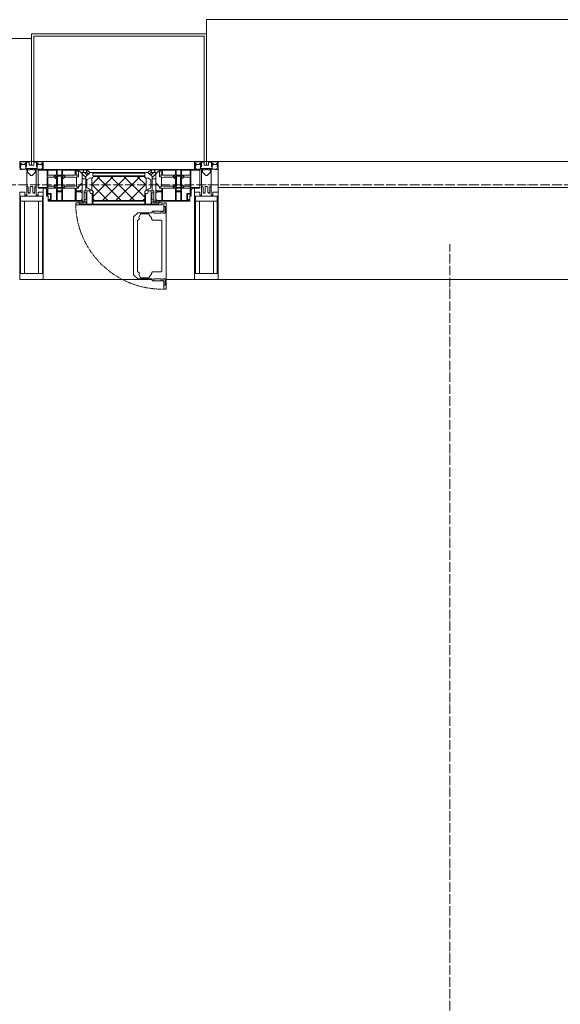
# Model space of a CAD drawing. Header units: millimetres. Extents: x -816133 to 919604, y 87941 to 147341.
# Tile 93 of 201: x -36462 to -35318, y 136540 to 138624. Entities that reach past the tile are written whole.
import ezdxf

# ---------------------------------------------------------------- set-up
doc = ezdxf.new("R2010")
doc.units = ezdxf.units.MM
for name, pattern in [('-D1-02х01', [3, 2, -1]), ('ADSK_Линия сетки', [25, 20, -2.5, 0, -2.5]), ('Линия сетки', [25, 20, -2.5, 0, -2.5])]:
    doc.linetypes.add(name, pattern=pattern)
for name, color, linetype, lineweight in [('A-214-M_CURT_WALL', 7, 'Continuous', 18), ('A-215-M_CURT_PANEL', 7, 'Continuous', 18), ('A-280-M_COLUMN', 7, 'Continuous', 18), ('A-314-M_WINDOW', 7, 'Continuous', 18), ('Z-030-M_GRID', 7, 'Continuous', 9), ('Z-060-M_DETAIL', 7, 'Continuous', 18), ('СС-011-ПОЖ-СИГНАЛИЗАЦИЯ', 1, 'Continuous', 30)]:
    doc.layers.add(name, color=color, linetype=linetype, lineweight=lineweight)

# ---------------------------------------------------------------- blocks, each defined once
blk = doc.blocks.new('10эт')
at = {"layer": 'A-215-M_CURT_PANEL', "lineweight": 5}
h = blk.add_hatch(dxfattribs=at)
h.set_pattern_fill('FP_36', color=9, style=0, pattern_type=2)
h.set_pattern_definition([(45, (221501.717, 104051.05), (-14.1421356, 14.1421356), []), (135, (221501.717, 104051.05), (-14.1421356, -14.1421356), [])])
h.paths.add_polyline_path([(324105.4, 137118.4), (324106.3, 137119.3), (324106.3, 137137.6), (324109, 137140.3), (324109, 137164.7), (324106.7, 137167), (324106.3, 137169.3), (323997.2, 137169.3), (323996.8, 137167), (323994.5, 137164.7), (323994.5, 137140.3), (323997.1, 137137.6), (323998.1, 137118.4), (324043.7, 137118.4)])
at = {"layer": 'A-214-M_CURT_WALL', "color": 9, "lineweight": 5, "extrusion": (0, 0, -1)}
for p, q in [((323866.7, 137201.1), (323841.7, 137201.1)), ((323891.7, 137201.1), (323871.7, 137201.1)), ((323891.7, 137184.1), (323891.7, 137201.1)), ((324231.7, 137201.1), (324211.7, 137201.1)), ((324211.7, 137201.1), (324211.7, 137184.1)), ((324261.7, 137201.1), (324236.7, 137201.1)), ((324261.7, 136951.1), (324261.7, 137201.1)), ((323891.7, 136951.1), (323891.7, 137144.1)), ((324211.7, 137144.1), (324211.7, 136951.1)), ((323841.7, 136951.1), (323891.7, 136951.1)), ((324211.7, 136951.1), (324261.7, 136951.1))]:
    blk.add_line(p, q, dxfattribs=at)
at = {"layer": 'A-214-M_CURT_WALL', "color": 9, "lineweight": 5}
for p, q in [((324121.8, 136951.1), (323891.7, 136951.1)), ((324211.7, 136951.1), (324151.3, 136951.1)), ((325574.2, 136951.1), (324261.7, 136951.1))]:
    blk.add_line(p, q, dxfattribs=at)
at = {"layer": 'A-215-M_CURT_PANEL', "color": 9, "lineweight": 5}
for p, q in [((325574.2, 137201.1), (324261.7, 137201.1)), ((324261.7, 137201.1), (324261.7, 137146.1)), ((324261.7, 137146.1), (325574.2, 137146.1))]:
    blk.add_line(p, q, dxfattribs=at)
at = {"layer": 'A-280-M_COLUMN', "color": 9, "lineweight": 5}
for p, q in [((325599.2, 137501.1), (324236.7, 137501.1)), ((324236.7, 137471.1), (324236.7, 137501.1)), ((323866.7, 137461.1), (322504.2, 137461.1)), ((324236.7, 137471.1), (323866.7, 137471.1)), ((323866.7, 137471.1), (323866.7, 137201.1)), ((323871.7, 137201.1), (323871.7, 137466.1)), ((323871.7, 137466.1), (324231.7, 137466.1)), ((324231.7, 137466.1), (324231.7, 137201.1)), ((324236.7, 137201.1), (324236.7, 137471.1)), ((323866.7, 137201.1), (323871.7, 137201.1)), ((323891.7, 137201.1), (324211.7, 137201.1)), ((324231.7, 137201.1), (324236.7, 137201.1))]:
    blk.add_line(p, q, dxfattribs=at)
at = {"layer": 'A-314-M_WINDOW', "color": 9, "lineweight": 5}
for p, q in [((323983.8, 137184.1), (323880.7, 137184.1)), ((323880.7, 137184.1), (323880.7, 137144.1)), ((323880.7, 137182.6), (323898.2, 137182.6)), ((323898.2, 137182.6), (323899.7, 137181.1)), ((323899.7, 137181.1), (323899.7, 137127.6)), ((323901.2, 137184.1), (323901.2, 137171.7)), ((323919.3, 137182.5), (323901.2, 137182.5)), ((323901.2, 137171.7), (323919.3, 137171.7)), ((323901.2, 137167.4), (323901.2, 137133.1)), ((323915.4, 137167.4), (323901.2, 137167.4)), ((323914.5, 137170.1), (323915.9, 137166.1)), ((323919.2, 137170.1), (323914.5, 137170.1)), ((323919.2, 137169.1), (323918.4, 137167.3)), ((323918.4, 137167.3), (323921.6, 137165.7)), ((323919.2, 137169.1), (323919.2, 137170.1)), ((323919.3, 137171.7), (323919.3, 137182.5)), ((323920.7, 137182.9), (323920.7, 137171.6)), ((323930.9, 137182.9), (323920.7, 137182.9)), ((323920.7, 137171.6), (323930.9, 137171.6)), ((323920.7, 137170.1), (323920.7, 137168)), ((323930.9, 137170.1), (323920.7, 137170.1)), ((323922.3, 137166.4), (323920.7, 137168)), ((323929.3, 137166.4), (323930.9, 137168)), ((323933.3, 137167.3), (323930, 137165.7)), ((323930.9, 137182.9), (323930.9, 137171.6)), ((323930.9, 137170.1), (323930.9, 137168)), ((323932.4, 137182.5), (323959.2, 137182.5)), ((323932.4, 137171.7), (323932.4, 137182.5)), ((323959.2, 137171.7), (323932.4, 137171.7)), ((323932.4, 137170.1), (323937.1, 137170.1)), ((323932.4, 137169.1), (323932.4, 137170.1)), ((323932.4, 137169.1), (323933.3, 137167.3)), ((323937.1, 137170.1), (323935.8, 137166.1)), ((323957.6, 137167.6), (323936.3, 137167.6)), ((323961.8, 137166), (323957.6, 137167.6)), ((323959.2, 137182.5), (323959.2, 137171.7)), ((323960.9, 137182.5), (323960.9, 137171.6)), ((323964.4, 137182.5), (323960.9, 137182.5)), ((323960.9, 137171.6), (323965.8, 137171.6)), ((323961.8, 137168.6), (323961.8, 137166)), ((323965.8, 137168.6), (323961.8, 137168.6)), ((323964.4, 137180.7), (323964.4, 137182.5)), ((323964.4, 137180.7), (323964.4, 137179.2)), ((323966.9, 137180.7), (323964.4, 137180.7)), ((323964.4, 137179.2), (323965.8, 137179.2)), ((323965.8, 137182.9), (323965.8, 137180.7)), ((323975.9, 137182.9), (323965.8, 137182.9)), ((323965.8, 137179.2), (323965.8, 137171.6)), ((323965.8, 137171.6), (323965.8, 137168.6)), ((323968.3, 137180.7), (323966.9, 137180.7)), ((323981.8, 137167.2), (323968.3, 137180.7)), ((323973.7, 137117.1), (323973.7, 137177.6)), ((323973.7, 137177.6), (323983.8, 137177.6)), ((323975.9, 137179.5), (323975.9, 137182.9)), ((323975.9, 137179.5), (323975.9, 137177.6)), ((323976.8, 137179.5), (323975.9, 137179.5)), ((323975.9, 137177.6), (323978.7, 137177.6)), ((323976.8, 137183.1), (323976.8, 137179.5)), ((323982.8, 137183.1), (323976.8, 137183.1)), ((323984.5, 137171.8), (323978.7, 137177.6)), ((323990.3, 137177.6), (323981.8, 137169)), ((323981.8, 137169), (323981.8, 137138.6)), ((323982.8, 137179.6), (323982.8, 137183.1)), ((323983.8, 137179.6), (323982.8, 137179.6)), ((324119.6, 137184.1), (323983.8, 137184.1)), ((323990.3, 137177.6), (323983.8, 137184.1)), ((323983.8, 137184.1), (323983.8, 137177.6)), ((323983.8, 137184.1), (324119.6, 137184.1)), ((323983.8, 137179.6), (323983.8, 137177.6)), ((323983.8, 137177.6), (323987.1, 137174.3)), ((323983.8, 137177.6), (323987.1, 137174.3)), ((323987.1, 137174.3), (323984.5, 137171.8)), ((323987.1, 137174.3), (323990.3, 137177.6)), ((324113.1, 137177.6), (323990.3, 137177.6)), ((324119.6, 137184.1), (324113.1, 137177.6)), ((324121.7, 137169), (324113.1, 137177.6)), ((324113.1, 137177.6), (324116.4, 137174.3)), ((324119.6, 137177.6), (324116.4, 137174.3)), ((324116.4, 137174.3), (324119.6, 137177.6)), ((324116.4, 137174.3), (324118.9, 137171.8)), ((324118.9, 137171.8), (324124.7, 137177.6)), ((324119.6, 137177.6), (324119.6, 137184.1)), ((324222.7, 137184.1), (324119.6, 137184.1)), ((324119.6, 137179.6), (324119.6, 137177.6)), ((324119.6, 137179.6), (324120.6, 137179.6)), ((324119.6, 137177.6), (324129.7, 137177.6)), ((324120.6, 137183.1), (324126.6, 137183.1)), ((324120.6, 137179.6), (324120.6, 137183.1)), ((324121.7, 137167.2), (324135.1, 137180.7)), ((324121.7, 137138.6), (324121.7, 137169)), ((324127.6, 137177.6), (324124.7, 137177.6)), ((324126.6, 137183.1), (324126.6, 137179.5)), ((324126.6, 137179.5), (324127.6, 137179.5)), ((324127.6, 137182.9), (324137.6, 137182.9)), ((324127.6, 137179.5), (324127.6, 137182.9)), ((324127.6, 137179.5), (324127.6, 137177.6)), ((324129.7, 137177.6), (324129.7, 137117.1)), ((324135.1, 137180.7), (324136.5, 137180.7)), ((324136.5, 137180.7), (324139.1, 137180.7)), ((324137.6, 137182.9), (324137.6, 137180.7)), ((324137.6, 137179.2), (324137.6, 137171.6)), ((324139.1, 137179.2), (324137.6, 137179.2)), ((324137.6, 137171.6), (324137.6, 137168.6)), ((324142.6, 137171.6), (324137.6, 137171.6)), ((324137.6, 137168.6), (324141.6, 137168.6)), ((324139.1, 137182.5), (324142.6, 137182.5)), ((324139.1, 137180.7), (324139.1, 137182.5)), ((324139.1, 137180.7), (324139.1, 137179.2)), ((324141.6, 137168.6), (324141.6, 137166)), ((324141.6, 137166), (324145.8, 137167.6)), ((324142.6, 137182.5), (324142.6, 137171.6)), ((324144.2, 137182.5), (324144.2, 137171.7)), ((324171.1, 137182.5), (324144.2, 137182.5)), ((324144.2, 137171.7), (324171.1, 137171.7)), ((324145.8, 137167.6), (324167.1, 137167.6)), ((324166.3, 137170.1), (324167.7, 137166.1)), ((324171, 137170.1), (324166.3, 137170.1)), ((324171, 137169.1), (324170.1, 137167.3)), ((324170.1, 137167.3), (324173.4, 137165.7)), ((324171, 137169.1), (324171, 137170.1)), ((324171.1, 137171.7), (324171.1, 137182.5)), ((324172.5, 137182.9), (324172.5, 137171.6)), ((324172.5, 137182.9), (324182.7, 137182.9)), ((324182.7, 137171.6), (324172.5, 137171.6)), ((324172.5, 137170.1), (324172.5, 137168)), ((324172.5, 137170.1), (324182.7, 137170.1)), ((324174.1, 137166.4), (324172.5, 137168)), ((324181.1, 137166.4), (324182.7, 137168)), ((324185.1, 137167.3), (324181.8, 137165.7)), ((324182.7, 137182.9), (324182.7, 137171.6)), ((324182.7, 137170.1), (324182.7, 137168)), ((324184.2, 137182.5), (324202.2, 137182.5)), ((324184.2, 137171.7), (324184.2, 137182.5)), ((324202.2, 137171.7), (324184.2, 137171.7)), ((324184.2, 137170.1), (324188.9, 137170.1)), ((324184.2, 137169.1), (324184.2, 137170.1)), ((324184.2, 137169.1), (324185.1, 137167.3)), ((324188.9, 137170.1), (324187.6, 137166.1)), ((324188, 137167.4), (324202.2, 137167.4)), ((324202.2, 137184.1), (324202.2, 137171.7)), ((324202.2, 137167.4), (324202.2, 137133.1)), ((324205.2, 137182.6), (324203.7, 137181.1)), ((324203.7, 137181.1), (324203.7, 137127.6)), ((324222.7, 137182.6), (324205.2, 137182.6)), ((324222.7, 137144.1), (324222.7, 137184.1)), ((323915.3, 137148.7), (323901.2, 137148.7)), ((323914.5, 137146.3), (323915.9, 137150.3)), ((323919.6, 137164.3), (323915.9, 137166.1)), ((323919.6, 137152.1), (323915.9, 137150.3)), ((323918.4, 137149), (323921.6, 137150.6)), ((323919.2, 137147.2), (323918.4, 137149)), ((323919.2, 137147.2), (323919.2, 137146.3)), ((323919.6, 137152.1), (323919.6, 137164.3)), ((323922.3, 137149.9), (323920.7, 137148.3)), ((323920.7, 137146), (323920.7, 137148.3)), ((323921.6, 137165.7), (323922.3, 137166.4)), ((323921.6, 137165.7), (323921.6, 137150.6)), ((323921.6, 137150.6), (323922.3, 137149.9)), ((323930, 137165.7), (323929.3, 137166.4)), ((323930, 137150.6), (323929.3, 137149.9)), ((323929.3, 137149.9), (323930.9, 137148.3)), ((323930, 137165.7), (323930, 137150.6)), ((323933.3, 137149), (323930, 137150.6)), ((323930.9, 137146), (323930.9, 137148.3)), ((323932, 137164.3), (323935.8, 137166.1)), ((323932, 137152.1), (323932, 137164.3)), ((323932, 137152.1), (323935.8, 137150.3)), ((323932.4, 137147.2), (323933.3, 137149)), ((323932.4, 137147.2), (323932.4, 137146.3)), ((323937.1, 137146.3), (323935.8, 137150.3)), ((323957.6, 137148.6), (323936.4, 137148.6)), ((323961.8, 137150.2), (323957.6, 137148.6)), ((323961.8, 137166), (323961.8, 137150.2)), ((323961.8, 137148.8), (323961.8, 137150.2)), ((323961.8, 137148.8), (323963.1, 137147.5)), ((323965.8, 137147.5), (323963.1, 137147.5)), ((323965.8, 137147.5), (323973.7, 137155.5)), ((323965.8, 137144.5), (323965.8, 137147.5)), ((323973.7, 137164.2), (323981.8, 137164.2)), ((323973.7, 137155.5), (323973.7, 137164.2)), ((323981.8, 137164.2), (323981.8, 137167.2)), ((324121.7, 137164.2), (324121.7, 137167.2)), ((324129.7, 137164.2), (324121.7, 137164.2)), ((324129.7, 137155.5), (324129.7, 137164.2)), ((324137.6, 137147.5), (324129.7, 137155.5)), ((324137.6, 137147.5), (324140.3, 137147.5)), ((324137.6, 137144.5), (324137.6, 137147.5)), ((324141.6, 137148.8), (324140.3, 137147.5)), ((324141.6, 137166), (324141.6, 137150.2)), ((324141.6, 137150.2), (324145.8, 137148.6)), ((324141.6, 137148.8), (324141.6, 137150.2)), ((324145.8, 137148.6), (324167.1, 137148.6)), ((324166.3, 137146.3), (324167.7, 137150.3)), ((324171.4, 137164.3), (324167.7, 137166.1)), ((324171.4, 137152.1), (324167.7, 137150.3)), ((324170.1, 137149), (324173.4, 137150.6)), ((324171, 137147.2), (324170.1, 137149)), ((324171, 137147.2), (324171, 137146.3)), ((324171.4, 137152.1), (324171.4, 137164.3)), ((324174.1, 137149.9), (324172.5, 137148.3)), ((324172.5, 137146), (324172.5, 137148.3)), ((324173.4, 137165.7), (324174.1, 137166.4)), ((324173.4, 137165.7), (324173.4, 137150.6)), ((324173.4, 137150.6), (324174.1, 137149.9)), ((324181.8, 137165.7), (324181.1, 137166.4)), ((324181.8, 137150.6), (324181.1, 137149.9)), ((324181.1, 137149.9), (324182.7, 137148.3)), ((324181.8, 137165.7), (324181.8, 137150.6)), ((324185.1, 137149), (324181.8, 137150.6)), ((324182.7, 137146), (324182.7, 137148.3)), ((324183.8, 137164.3), (324187.6, 137166.1)), ((324183.8, 137152.1), (324183.8, 137164.3)), ((324183.8, 137152.1), (324187.6, 137150.3)), ((324184.2, 137147.2), (324185.1, 137149)), ((324184.2, 137147.2), (324184.2, 137146.3)), ((324188.9, 137146.3), (324187.6, 137150.3)), ((324188.1, 137148.7), (324202.2, 137148.7)), ((323880.7, 137145.6), (323899.7, 137145.6)), ((323880.7, 137144.1), (323895.7, 137144.1)), ((323898.7, 137141.1), (323898.7, 137127.6)), ((323898.7, 137127.6), (323901.7, 137127.6)), ((323901.2, 137144.5), (323919.3, 137144.5)), ((323901.2, 137133.1), (323908.2, 137133.1)), ((323901.2, 137131.6), (323901.2, 137127.6)), ((323906.7, 137131.6), (323901.2, 137131.6)), ((323901.7, 137127.6), (323901.7, 137117.1)), ((323906.7, 137131.6), (323906.7, 137121.6)), ((323908.2, 137133.1), (323908.2, 137120.1)), ((323919.2, 137146.3), (323914.5, 137146.3)), ((323919.3, 137144.5), (323919.3, 137118.6)), ((323930.9, 137146), (323920.7, 137146)), ((323920.7, 137144.6), (323920.7, 137138.4)), ((323920.7, 137144.6), (323930.9, 137144.6)), ((323930.9, 137138.4), (323920.7, 137138.4)), ((323920.7, 137136.5), (323930.9, 137136.5)), ((323920.7, 137118.6), (323920.7, 137136.5)), ((323930.9, 137144.6), (323930.9, 137138.4)), ((323930.9, 137118.6), (323930.9, 137136.5)), ((323932.4, 137146.3), (323937.1, 137146.3)), ((323932.4, 137144.5), (323932.4, 137118.6)), ((323959.2, 137144.5), (323932.4, 137144.5)), ((323959.2, 137144.5), (323959.2, 137118.6)), ((323960.9, 137144.5), (323965.8, 137144.5)), ((323960.9, 137138.4), (323960.9, 137144.5)), ((323971.3, 137138.4), (323960.9, 137138.4)), ((323960.9, 137136.5), (323960.9, 137118.6)), ((323971.6, 137136.5), (323960.9, 137136.5)), ((323971.3, 137140), (323971.3, 137138.4)), ((323973.7, 137140), (323971.3, 137140)), ((323971.6, 137135), (323971.6, 137136.5)), ((323973.7, 137135), (323971.6, 137135)), ((323973.7, 137135), (323973.7, 137140)), ((323981.8, 137138.6), (323977.8, 137138.6)), ((323977.8, 137138.6), (323977.8, 137113.6)), ((324125.6, 137138.6), (324121.7, 137138.6)), ((324125.6, 137113.6), (324125.6, 137138.6)), ((324129.7, 137140), (324132.1, 137140)), ((324129.7, 137135), (324129.7, 137140)), ((324129.7, 137135), (324131.8, 137135)), ((324131.8, 137136.5), (324142.5, 137136.5)), ((324131.8, 137135), (324131.8, 137136.5)), ((324132.1, 137140), (324132.1, 137138.4)), ((324132.1, 137138.4), (324142.6, 137138.4)), ((324142.6, 137144.5), (324137.6, 137144.5)), ((324142.5, 137136.5), (324142.5, 137118.6)), ((324142.6, 137138.4), (324142.6, 137144.5)), ((324144.2, 137144.5), (324171.1, 137144.5)), ((324144.2, 137144.5), (324144.2, 137118.6)), ((324171, 137146.3), (324166.3, 137146.3)), ((324171.1, 137144.5), (324171.1, 137118.6)), ((324172.5, 137146), (324182.7, 137146)), ((324172.5, 137144.6), (324172.5, 137138.4)), ((324182.7, 137144.6), (324172.5, 137144.6)), ((324172.5, 137138.4), (324182.7, 137138.4)), ((324172.5, 137118.6), (324172.5, 137136.5)), ((324182.7, 137136.5), (324172.5, 137136.5)), ((324182.7, 137144.6), (324182.7, 137138.4)), ((324182.7, 137118.6), (324182.7, 137136.5)), ((324184.2, 137146.3), (324188.9, 137146.3)), ((324202.2, 137144.5), (324184.2, 137144.5)), ((324184.2, 137144.5), (324184.2, 137118.6)), ((324195.2, 137133.1), (324195.2, 137120.1)), ((324202.2, 137133.1), (324195.2, 137133.1)), ((324196.7, 137131.6), (324202.2, 137131.6)), ((324196.7, 137131.6), (324196.7, 137121.6)), ((324201.7, 137117.1), (324201.7, 137127.6)), ((324201.7, 137127.6), (324204.7, 137127.6)), ((324202.2, 137131.6), (324202.2, 137127.6)), ((324222.7, 137145.6), (324203.7, 137145.6)), ((324204.7, 137127.6), (324204.7, 137141.1)), ((324207.7, 137144.1), (324222.7, 137144.1)), ((323901.7, 137117.1), (323973.7, 137117.1)), ((323903.2, 137120.1), (323903.2, 137118.6)), ((323908.2, 137120.1), (323903.2, 137120.1)), ((323903.2, 137118.6), (323919.3, 137118.6)), ((323920.7, 137118.6), (323930.9, 137118.6)), ((323932.4, 137118.6), (323959.2, 137118.6)), ((323977.8, 137113.6), (323960.2, 137113.6)), ((323960.2, 137113.6), (323960.2, 137109.1)), ((323960.2, 137109.1), (324143.2, 137109.1)), ((323960.9, 137118.6), (323972.2, 137118.6)), ((323973.7, 137117.1), (323966.7, 137117.1)), ((323966.7, 137117.1), (323966.7, 137113.6)), ((323966.7, 137113.6), (323973.7, 137113.6)), ((323972.2, 137120.4), (323973.7, 137120.4)), ((323972.2, 137118.6), (323972.2, 137120.4)), ((323973.7, 137113.6), (323973.7, 137117.1)), ((323973.7, 137117.1), (323977.8, 137117.1)), ((324125.6, 137117.1), (324129.7, 137117.1)), ((324143.2, 137113.6), (324125.6, 137113.6)), ((324131.3, 137120.4), (324129.7, 137120.4)), ((324129.7, 137113.6), (324129.7, 137117.1)), ((324129.7, 137117.1), (324136.8, 137117.1)), ((324129.7, 137117.1), (324201.7, 137117.1)), ((324136.8, 137113.6), (324129.7, 137113.6)), ((324131.3, 137118.6), (324131.3, 137120.4)), ((324142.5, 137118.6), (324131.3, 137118.6)), ((324136.8, 137117.1), (324136.8, 137113.6)), ((324143.2, 137109.1), (324143.2, 137113.6)), ((324171.1, 137118.6), (324144.2, 137118.6)), ((324146.8, 137113.6), (324146.8, 137096)), ((324151.3, 137113.6), (324146.8, 137113.6)), ((324149.6, 137105.4), (324146.8, 137105.4)), ((324149.6, 137105.4), (324149.6, 137091.4)), ((324151.3, 136930.6), (324151.3, 137113.6)), ((324182.7, 137118.6), (324172.5, 137118.6)), ((324200.2, 137118.6), (324184.2, 137118.6)), ((324195.2, 137120.1), (324200.2, 137120.1)), ((324200.2, 137120.1), (324200.2, 137118.6)), ((324091.4, 137092), (324082.8, 137083.5)), ((324121.8, 137092), (324091.4, 137092)), ((324096.7, 137087.7), (324094.1, 137082.8)), ((324097.6, 137089.8), (324096.7, 137087.7)), ((324115, 137089.8), (324097.6, 137089.8)), ((324115.8, 137088), (324115, 137089.8)), ((324115.8, 137088), (324118.4, 137084)), ((324118.4, 137084), (324120.3, 137082.7)), ((324121.8, 137096), (324121.8, 137092)), ((324146.8, 137096), (324121.8, 137096)), ((324125.8, 137091.4), (324125.8, 137096)), ((324140.8, 137091.4), (324125.8, 137091.4)), ((324140.8, 137096), (324140.8, 137091.4)), ((324144.8, 137091.4), (324144.8, 137096)), ((324149.6, 137091.4), (324144.8, 137091.4)), ((324082.8, 137083.5), (324082.8, 136960.7)), ((324093.1, 137077.2), (324090.8, 137076.8)), ((324090.8, 137022.1), (324090.8, 137076.8)), ((324093.1, 137077.2), (324095.2, 137079.4)), ((324094.1, 137082.8), (324095.2, 137079.4)), ((324120.3, 137082.7), (324120.3, 137079.5)), ((324120.3, 137079.5), (324122.9, 137076.9)), ((324122.9, 137076.9), (324141.2, 137076.9)), ((324141.2, 137076.9), (324142.3, 137075.8)), ((324142.3, 137075.8), (324142.3, 136968.3)), ((324090.8, 137022.1), (324090.8, 136967.3)), ((324091.4, 136952.1), (324082.8, 136960.7)), ((324093.1, 136966.9), (324090.8, 136967.3)), ((324093.1, 136966.9), (324095.2, 136964.7)), ((324094.1, 136961.3), (324095.2, 136964.7)), ((324096.7, 136956.4), (324094.1, 136961.3)), ((324115.8, 136956.1), (324118.4, 136960.1)), ((324118.4, 136960.1), (324120.3, 136961.4)), ((324120.3, 136964.6), (324122.9, 136967.2)), ((324120.3, 136961.4), (324120.3, 136964.6)), ((324122.9, 136967.2), (324141.2, 136967.2)), ((324141.2, 136967.2), (324142.3, 136968.3)), ((324121.8, 136952.1), (324091.4, 136952.1)), ((324097.6, 136954.3), (324096.7, 136956.4)), ((324115, 136954.3), (324097.6, 136954.3)), ((324115.8, 136956.1), (324115, 136954.3)), ((324121.8, 136948.1), (324121.8, 136952.1)), ((324146.8, 136948.1), (324121.8, 136948.1)), ((324125.8, 136952.7), (324125.8, 136948.1)), ((324140.8, 136952.7), (324125.8, 136952.7)), ((324140.8, 136948.1), (324140.8, 136952.7)), ((324144.8, 136952.7), (324144.8, 136948.1)), ((324149.6, 136952.7), (324144.8, 136952.7)), ((324146.8, 136930.6), (324146.8, 136948.1)), ((324149.6, 136938.7), (324146.8, 136938.7)), ((324149.6, 136938.7), (324149.6, 136952.7)), ((324151.3, 136930.6), (324146.8, 136930.6))]:
    blk.add_line(p, q, dxfattribs=at)
for centre, start, end in [((323895.7, 137141.1), 0, 90), ((324207.7, 137141.1), 90, 180)]:
    blk.add_arc(centre, 3, start, end, dxfattribs=at)
at = {"layer": 'A-314-M_WINDOW', "color": 9, "linetype": '-D1-02х01', "lineweight": 5}
blk.add_arc((324143.2, 137113.6), 183, 181.4091, 271.1445, dxfattribs=at)
at = {"layer": 'Z-030-M_GRID', "color": 9, "linetype": 'ADSK_Линия сетки'}
blk.add_line((358421.7, 137151.1), (308438.4, 137151.1), dxfattribs=at)
at = {"layer": 'Z-030-M_GRID', "color": 9, "linetype": 'Линия сетки'}
blk.add_line((324751.7, 116076.8), (324751.7, 137026.1), dxfattribs=at)
at = {"layer": 'Z-060-M_DETAIL', "color": 9, "lineweight": 5, "extrusion": (0, 0, -1)}
for p, q in [((323841.7, 137201.1), (323841.7, 137186.8)), ((323841.7, 137201.1), (323866.7, 137201.1)), ((323844.2, 137190.5), (323842.9, 137186.5)), ((323843, 137199.8), (323843, 137191.2)), ((323843, 137199.8), (323854.9, 137199.8)), ((323844.2, 137190.5), (323843, 137191.2)), ((323843.5, 137190.9), (323844.2, 137193.1)), ((323845.4, 137196.6), (323844.2, 137196.6)), ((323844.2, 137193.1), (323844.2, 137196.6)), ((323845.4, 137196.6), (323845.4, 137194.6)), ((323845.4, 137194.6), (323852.5, 137194.6)), ((323853.5, 137196.6), (323852.5, 137196.6)), ((323852.5, 137194.6), (323852.5, 137196.6)), ((323853.5, 137196.6), (323854.5, 137193.8)), ((323854, 137193.4), (323854.9, 137194.2)), ((323854, 137193.4), (323855.4, 137189.7)), ((323854.5, 137192), (323854.5, 137186.3)), ((323854.9, 137199.8), (323854.9, 137194.2)), ((323856.2, 137189.8), (323855.5, 137189.7)), ((323861.9, 137199.6), (323856.2, 137199.6)), ((323856.2, 137199.6), (323856.2, 137189.8)), ((323861.9, 137199.6), (323861.9, 137193.1)), ((323866.7, 137193.1), (323861.9, 137193.1)), ((323891.7, 137201.1), (323866.7, 137201.1)), ((323866.7, 137201.1), (323866.7, 137193.1)), ((323866.7, 137201.1), (323866.7, 137193.1)), ((323866.7, 137193.1), (323871.5, 137193.1)), ((323871.5, 137199.6), (323877.2, 137199.6)), ((323871.5, 137199.6), (323871.5, 137193.1)), ((323877.2, 137199.6), (323877.2, 137189.8)), ((323877.2, 137189.8), (323878, 137189.7)), ((323879.4, 137193.4), (323878.1, 137189.7)), ((323890.4, 137199.8), (323878.5, 137199.8)), ((323878.5, 137199.8), (323878.5, 137194.2)), ((323879.4, 137193.4), (323878.5, 137194.2)), ((323879.9, 137196.6), (323878.9, 137193.8)), ((323878.9, 137192), (323878.9, 137186.3)), ((323879.9, 137196.6), (323880.9, 137196.6)), ((323880.9, 137194.6), (323880.9, 137196.6)), ((323888, 137194.6), (323880.9, 137194.6)), ((323888, 137196.6), (323889.2, 137196.6)), ((323888, 137196.6), (323888, 137194.6)), ((323889.2, 137193.1), (323889.2, 137196.6)), ((323889.9, 137190.9), (323889.2, 137193.1)), ((323889.2, 137190.5), (323890.4, 137191.2)), ((323889.2, 137190.5), (323890.6, 137186.5)), ((323890.4, 137199.8), (323890.4, 137191.2)), ((323891.7, 137201.1), (323891.7, 137186.8)), ((324211.7, 137201.1), (324211.7, 137186.8)), ((324211.7, 137201.1), (324236.7, 137201.1)), ((324214.2, 137190.5), (324212.9, 137186.5)), ((324213, 137199.8), (324213, 137191.2)), ((324213, 137199.8), (324224.9, 137199.8)), ((324214.2, 137190.5), (324213, 137191.2)), ((324213.5, 137190.9), (324214.2, 137193.1)), ((324215.4, 137196.6), (324214.2, 137196.6)), ((324214.2, 137193.1), (324214.2, 137196.6)), ((324215.4, 137196.6), (324215.4, 137194.6)), ((324215.4, 137194.6), (324222.5, 137194.6)), ((324223.5, 137196.6), (324222.5, 137196.6)), ((324222.5, 137194.6), (324222.5, 137196.6)), ((324223.5, 137196.6), (324224.5, 137193.8)), ((324224, 137193.4), (324224.9, 137194.2)), ((324224, 137193.4), (324225.4, 137189.7)), ((324224.5, 137192), (324224.5, 137186.3)), ((324224.9, 137199.8), (324224.9, 137194.2)), ((324226.2, 137189.8), (324225.5, 137189.7)), ((324231.9, 137199.6), (324226.2, 137199.6)), ((324226.2, 137199.6), (324226.2, 137189.8)), ((324231.9, 137199.6), (324231.9, 137193.1)), ((324236.7, 137193.1), (324231.9, 137193.1)), ((324261.7, 137201.1), (324236.7, 137201.1)), ((324236.7, 137201.1), (324236.7, 137193.1)), ((324236.7, 137201.1), (324236.7, 137193.1)), ((324236.7, 137193.1), (324241.5, 137193.1)), ((324241.5, 137199.6), (324247.2, 137199.6)), ((324241.5, 137199.6), (324241.5, 137193.1)), ((324247.2, 137199.6), (324247.2, 137189.8)), ((324247.2, 137189.8), (324248, 137189.7)), ((324249.4, 137193.4), (324248.1, 137189.7)), ((324260.4, 137199.8), (324248.5, 137199.8)), ((324248.5, 137199.8), (324248.5, 137194.2)), ((324249.4, 137193.4), (324248.5, 137194.2)), ((324249.9, 137196.6), (324248.9, 137193.8)), ((324248.9, 137192), (324248.9, 137186.3)), ((324249.9, 137196.6), (324250.9, 137196.6)), ((324250.9, 137194.6), (324250.9, 137196.6)), ((324258, 137194.6), (324250.9, 137194.6)), ((324258, 137196.6), (324259.2, 137196.6)), ((324258, 137196.6), (324258, 137194.6)), ((324259.2, 137193.1), (324259.2, 137196.6)), ((324259.9, 137190.9), (324259.2, 137193.1)), ((324259.2, 137190.5), (324260.4, 137191.2)), ((324259.2, 137190.5), (324260.6, 137186.5)), ((324260.4, 137199.8), (324260.4, 137191.2)), ((324261.7, 137201.1), (324261.7, 137186.8)), ((323842.9, 137186.5), (323841.7, 137186.8)), ((323842.9, 137184.1), (323842.9, 137186.5)), ((323844.4, 137184.1), (323842.9, 137184.1)), ((323844.4, 137185), (323845.4, 137185)), ((323844.4, 137184.1), (323844.4, 137185)), ((323847.7, 137183.4), (323845.4, 137185)), ((323848.3, 137184.5), (323847.7, 137183.4)), ((323859.3, 137184.5), (323848.3, 137184.5)), ((323854.5, 137186.3), (323866.7, 137186.3)), ((323856.7, 137148.1), (323856.7, 137184.1)), ((323856.7, 137184.1), (323859.2, 137184.1)), ((323859.2, 137182.6), (323858.2, 137182.6)), ((323858.2, 137182.6), (323858.2, 137178.1)), ((323858.2, 137178.1), (323865.2, 137171.1)), ((323859.2, 137184.1), (323859.2, 137182.6)), ((323859.3, 137183.1), (323859.3, 137184.5)), ((323864.1, 137183.1), (323859.3, 137183.1)), ((323864.1, 137183.1), (323864.1, 137184.2)), ((323864.1, 137184.2), (323866.7, 137184.2)), ((323865.2, 137171.1), (323866.7, 137171.1)), ((323866.7, 137186.3), (323866.7, 137184.2)), ((323878.9, 137186.3), (323866.7, 137186.3)), ((323866.7, 137186.3), (323866.7, 137184.2)), ((323869.3, 137184.2), (323866.7, 137184.2)), ((323868.2, 137171.1), (323866.7, 137171.1)), ((323875.2, 137178.1), (323868.2, 137171.1)), ((323869.3, 137183.1), (323869.3, 137184.2)), ((323869.3, 137183.1), (323874.1, 137183.1)), ((323874.1, 137183.1), (323874.1, 137184.5)), ((323874.1, 137184.5), (323885.1, 137184.5)), ((323876.7, 137184.1), (323874.2, 137184.1)), ((323874.2, 137184.1), (323874.2, 137182.6)), ((323874.2, 137182.6), (323875.2, 137182.6)), ((323875.2, 137182.6), (323875.2, 137178.1)), ((323876.7, 137148.1), (323876.7, 137184.1)), ((323885.1, 137184.5), (323885.7, 137183.4)), ((323885.7, 137183.4), (323888, 137185)), ((323889, 137185), (323888, 137185)), ((323889, 137184.1), (323889, 137185)), ((323889, 137184.1), (323890.6, 137184.1)), ((323890.6, 137186.5), (323891.7, 137186.8)), ((323890.6, 137184.1), (323890.6, 137186.5)), ((324212.9, 137186.5), (324211.7, 137186.8)), ((324212.9, 137184.1), (324212.9, 137186.5)), ((324214.4, 137184.1), (324212.9, 137184.1)), ((324214.4, 137185), (324215.4, 137185)), ((324214.4, 137184.1), (324214.4, 137185)), ((324217.7, 137183.4), (324215.4, 137185)), ((324218.3, 137184.5), (324217.7, 137183.4)), ((324229.3, 137184.5), (324218.3, 137184.5)), ((324224.5, 137186.3), (324236.7, 137186.3)), ((324226.7, 137148.1), (324226.7, 137184.1)), ((324226.7, 137184.1), (324229.2, 137184.1)), ((324229.2, 137182.6), (324228.2, 137182.6)), ((324228.2, 137182.6), (324228.2, 137178.1)), ((324228.2, 137178.1), (324235.2, 137171.1)), ((324229.2, 137184.1), (324229.2, 137182.6)), ((324229.3, 137183.1), (324229.3, 137184.5)), ((324234.1, 137183.1), (324229.3, 137183.1)), ((324234.1, 137183.1), (324234.1, 137184.2)), ((324234.1, 137184.2), (324236.7, 137184.2)), ((324235.2, 137171.1), (324236.7, 137171.1)), ((324236.7, 137186.3), (324236.7, 137184.2)), ((324248.9, 137186.3), (324236.7, 137186.3)), ((324236.7, 137186.3), (324236.7, 137184.2)), ((324239.3, 137184.2), (324236.7, 137184.2)), ((324238.2, 137171.1), (324236.7, 137171.1)), ((324245.2, 137178.1), (324238.2, 137171.1)), ((324239.3, 137183.1), (324239.3, 137184.2)), ((324239.3, 137183.1), (324244.1, 137183.1)), ((324244.1, 137183.1), (324244.1, 137184.5)), ((324244.1, 137184.5), (324255.1, 137184.5)), ((324246.7, 137184.1), (324244.2, 137184.1)), ((324244.2, 137184.1), (324244.2, 137182.6)), ((324244.2, 137182.6), (324245.2, 137182.6)), ((324245.2, 137182.6), (324245.2, 137178.1)), ((324246.7, 137148.1), (324246.7, 137184.1)), ((324255.1, 137184.5), (324255.7, 137183.4)), ((324255.7, 137183.4), (324258, 137185)), ((324259, 137185), (324258, 137185)), ((324259, 137184.1), (324259, 137185)), ((324259, 137184.1), (324260.6, 137184.1)), ((324260.6, 137186.5), (324261.7, 137186.8)), ((324260.6, 137184.1), (324260.6, 137186.5)), ((323856.7, 137148.1), (323856.7, 137129.8)), ((323858, 137148.1), (323856.7, 137148.1)), ((323858, 137148.1), (323859.7, 137146.4)), ((323859.7, 137135.8), (323859.7, 137146.4)), ((323865.4, 137148.1), (323863.8, 137146.4)), ((323863.8, 137136), (323863.8, 137146.4)), ((323866.7, 137148.1), (323865.4, 137148.1)), ((323866.7, 137148.1), (323868, 137148.1)), ((323868, 137148.1), (323869.6, 137146.4)), ((323869.6, 137136), (323869.6, 137146.4)), ((323875.4, 137148.1), (323873.8, 137146.4)), ((323873.8, 137135.8), (323873.8, 137146.4)), ((323875.4, 137148.1), (323876.7, 137148.1)), ((323876.7, 137148.1), (323876.7, 137129.8)), ((324226.7, 137148.1), (324226.7, 137129.8)), ((324228, 137148.1), (324226.7, 137148.1)), ((324228, 137148.1), (324229.7, 137146.4)), ((324229.7, 137135.8), (324229.7, 137146.4)), ((324235.4, 137148.1), (324233.8, 137146.4)), ((324233.8, 137136), (324233.8, 137146.4)), ((324236.7, 137148.1), (324235.4, 137148.1)), ((324236.7, 137148.1), (324238, 137148.1)), ((324238, 137148.1), (324239.6, 137146.4)), ((324239.6, 137136), (324239.6, 137146.4)), ((324245.4, 137148.1), (324243.8, 137146.4)), ((324243.8, 137135.8), (324243.8, 137146.4)), ((324245.4, 137148.1), (324246.7, 137148.1)), ((324246.7, 137148.1), (324246.7, 137129.8)), ((323852.7, 137135.8), (323841.7, 137135.8)), ((323841.7, 137135.8), (323841.7, 136951.1)), ((323866.2, 137127.5), (323843.7, 137127.5)), ((323843.7, 136963.8), (323843.7, 137127.5)), ((323852.7, 137129.8), (323852.7, 137135.8)), ((323856.7, 137129.8), (323852.7, 137129.8)), ((323859.7, 137135.8), (323860.9, 137133.8)), ((323862.6, 137133.8), (323860.9, 137133.8)), ((323862.6, 137133.8), (323863.8, 137136)), ((323867.2, 137127.5), (323889.7, 137127.5)), ((323870.9, 137133.8), (323869.6, 137136)), ((323870.9, 137133.8), (323872.6, 137133.8)), ((323873.8, 137135.8), (323872.6, 137133.8)), ((323876.7, 137129.8), (323880.7, 137129.8)), ((323880.7, 137135.8), (323891.7, 137135.8)), ((323880.7, 137129.8), (323880.7, 137135.8)), ((323889.7, 136963.8), (323889.7, 137127.5)), ((323891.7, 137135.8), (323891.7, 136951.1)), ((324222.7, 137135.8), (324211.7, 137135.8)), ((324211.7, 137135.8), (324211.7, 136951.1)), ((324236.2, 137127.5), (324213.7, 137127.5)), ((324213.7, 136963.8), (324213.7, 137127.5)), ((324222.7, 137129.8), (324222.7, 137135.8)), ((324226.7, 137129.8), (324222.7, 137129.8)), ((324229.7, 137135.8), (324230.9, 137133.8)), ((324232.6, 137133.8), (324230.9, 137133.8)), ((324232.6, 137133.8), (324233.8, 137136)), ((324237.2, 137127.5), (324259.7, 137127.5)), ((324240.9, 137133.8), (324239.6, 137136)), ((324240.9, 137133.8), (324242.6, 137133.8)), ((324243.8, 137135.8), (324242.6, 137133.8)), ((324246.7, 137129.8), (324250.7, 137129.8)), ((324250.7, 137135.8), (324261.7, 137135.8)), ((324250.7, 137129.8), (324250.7, 137135.8)), ((324259.7, 136963.8), (324259.7, 137127.5)), ((324261.7, 137135.8), (324261.7, 136951.1)), ((323866.7, 137117.1), (323843.7, 137117.1)), ((323851.8, 137117.1), (323851.8, 136963.8)), ((323866.7, 137117.1), (323889.7, 137117.1)), ((323881.6, 137117.1), (323881.6, 136963.8)), ((324236.7, 137117.1), (324213.7, 137117.1)), ((324221.8, 137117.1), (324221.8, 136963.8)), ((324236.7, 137117.1), (324259.7, 137117.1)), ((324251.6, 137117.1), (324251.6, 136963.8)), ((323843.7, 136963.8), (323866.7, 136963.8)), ((323889.7, 136963.8), (323866.7, 136963.8)), ((324213.7, 136963.8), (324236.7, 136963.8)), ((324259.7, 136963.8), (324236.7, 136963.8)), ((323841.7, 136951.1), (323866.7, 136951.1)), ((323891.7, 136951.1), (323866.7, 136951.1)), ((324211.7, 136951.1), (324236.7, 136951.1)), ((324261.7, 136951.1), (324236.7, 136951.1))]:
    blk.add_line(p, q, dxfattribs=at)
at = {"layer": 'Z-060-M_DETAIL', "color": 9, "lineweight": 5}
for p, q in [((323981.8, 137169), (323990.3, 137177.6)), ((323981.8, 137138.6), (323981.8, 137169)), ((324113.1, 137177.6), (323990.3, 137177.6)), ((323996.5, 137167.3), (323994.4, 137165.2)), ((323996.5, 137167.3), (323996.9, 137169.6)), ((323996.8, 137175.2), (323997.8, 137176.2)), ((323996.8, 137171.5), (323996.8, 137175.2)), ((323997.8, 137170.5), (323996.8, 137171.5)), ((323997.2, 137169.3), (323996.8, 137167)), ((324051.7, 137169.6), (323996.9, 137169.6)), ((324106.3, 137169.3), (323997.2, 137169.3)), ((323997.8, 137176.2), (324105.6, 137176.2)), ((324105.6, 137170.5), (323997.8, 137170.5)), ((324051.7, 137169.6), (324106.5, 137169.6)), ((324106.6, 137175.2), (324105.6, 137176.2)), ((324105.6, 137170.5), (324106.6, 137171.5)), ((324106.7, 137167), (324106.3, 137169.3)), ((324106.9, 137167.3), (324106.5, 137169.6)), ((324106.6, 137171.5), (324106.6, 137175.2)), ((324106.9, 137167.3), (324109, 137165.2)), ((324121.7, 137169), (324113.1, 137177.6)), ((324121.7, 137138.6), (324121.7, 137169)), ((323984, 137162.7), (323986, 137163.7)), ((323984, 137145.4), (323984, 137162.7)), ((323986, 137163.7), (323990.9, 137166.3)), ((323990.9, 137166.3), (323994.4, 137165.2)), ((323996.8, 137167), (323994.5, 137164.7)), ((323994.5, 137164.7), (323994.5, 137140.3)), ((324109, 137164.7), (324106.7, 137167)), ((324112.5, 137166.3), (324109, 137165.2)), ((324109, 137140.3), (324109, 137164.7)), ((324117.4, 137163.7), (324112.5, 137166.3)), ((324119.5, 137162.7), (324117.4, 137163.7)), ((324119.5, 137145.4), (324119.5, 137162.7)), ((323977.8, 137138.6), (323981.8, 137138.6)), ((323977.8, 137113.6), (323977.8, 137138.6)), ((323982.4, 137134.5), (323977.8, 137134.5)), ((323982.4, 137119.6), (323982.4, 137134.5)), ((323990.1, 137138.6), (323983.8, 137138.6)), ((323983.8, 137138.6), (323983.8, 137111.8)), ((323985.7, 137144.5), (323984, 137145.4)), ((323985.7, 137144.5), (323989.7, 137142)), ((323989.7, 137142), (323991, 137140.1)), ((323990.1, 137136.1), (323990.1, 137138.6)), ((323991.6, 137133.3), (323990.1, 137136.1)), ((323991, 137140.1), (323994.3, 137140.1)), ((323995.3, 137133.3), (323991.6, 137133.3)), ((323994.3, 137140.1), (323996.8, 137137.5)), ((323994.5, 137140.3), (323997.1, 137137.6)), ((323995.3, 137111.7), (323995.3, 137133.3)), ((323996.8, 137137.5), (323996.8, 137119.2)), ((323997.1, 137137.6), (323997.1, 137119.3)), ((324106.3, 137137.6), (324109, 137140.3)), ((324106.3, 137119.3), (324106.3, 137137.6)), ((324109.2, 137140.1), (324106.6, 137137.5)), ((324106.6, 137137.5), (324106.6, 137119.2)), ((324108.1, 137133.3), (324111.8, 137133.3)), ((324108.1, 137111.7), (324108.1, 137133.3)), ((324112.4, 137140.1), (324109.2, 137140.1)), ((324111.8, 137133.3), (324113.4, 137136.1)), ((324113.7, 137142), (324112.4, 137140.1)), ((324113.4, 137138.6), (324119.6, 137138.6)), ((324113.4, 137136.1), (324113.4, 137138.6)), ((324117.7, 137144.5), (324113.7, 137142)), ((324117.7, 137144.5), (324119.5, 137145.4)), ((324119.6, 137138.6), (324119.6, 137111.8)), ((324121.1, 137134.5), (324125.6, 137134.5)), ((324121.1, 137119.6), (324121.1, 137134.5)), ((324125.6, 137138.6), (324121.7, 137138.6)), ((324125.6, 137113.6), (324125.6, 137138.6)), ((323960.2, 137113.6), (323977.8, 137113.6)), ((323960.2, 137109.1), (323960.2, 137113.6)), ((323960.2, 137109.1), (324143.2, 137109.1)), ((323968.4, 137110.7), (323968.4, 137113.6)), ((323968.4, 137110.7), (323982.4, 137110.7)), ((323977.8, 137119.6), (323982.4, 137119.6)), ((323982.4, 137115.5), (323977.8, 137115.5)), ((323982.4, 137110.7), (323982.4, 137115.5)), ((323983.8, 137111.8), (323984.8, 137110.7)), ((323984.8, 137110.7), (323994.4, 137110.7)), ((323994.4, 137110.7), (323995.3, 137111.7)), ((323996.8, 137119.2), (323997.9, 137118.1)), ((323996.8, 137115.5), (323997.8, 137116.5)), ((323996.8, 137111.8), (323996.8, 137115.5)), ((323997.8, 137110.8), (323996.8, 137111.8)), ((323997.1, 137119.3), (323998.1, 137118.4)), ((323997.8, 137116.5), (324105.6, 137116.5)), ((324105.6, 137110.8), (323997.8, 137110.8)), ((324105.5, 137118.1), (323997.9, 137118.1)), ((323998.1, 137118.4), (324105.4, 137118.4)), ((324105.4, 137118.4), (324106.3, 137119.3)), ((324106.6, 137119.2), (324105.5, 137118.1)), ((324106.6, 137115.5), (324105.6, 137116.5)), ((324105.6, 137110.8), (324106.6, 137111.8)), ((324106.6, 137111.8), (324106.6, 137115.5)), ((324109.1, 137110.7), (324108.1, 137111.7)), ((324118.6, 137110.7), (324109.1, 137110.7)), ((324119.6, 137111.8), (324118.6, 137110.7)), ((324125.6, 137119.6), (324121.1, 137119.6)), ((324121.1, 137115.5), (324125.6, 137115.5)), ((324121.1, 137110.7), (324121.1, 137115.5)), ((324135.1, 137110.7), (324121.1, 137110.7)), ((324143.2, 137113.6), (324125.6, 137113.6)), ((324135.1, 137110.7), (324135.1, 137113.6)), ((324143.2, 137109.1), (324143.2, 137113.6))]:
    blk.add_line(p, q, dxfattribs=at)
at = {"layer": 'Z-060-M_DETAIL', "color": 9, "lineweight": 5, "extrusion": (0, 0, -1)}
for centre, start, end in [((-323866.2, 137128), 180, 270), ((-323867.2, 137128), 270, 0), ((-324236.2, 137128), 180, 270), ((-324237.2, 137128), 270, 0)]:
    blk.add_arc(centre, 0.5, start, end, dxfattribs=at)

msp = doc.modelspace()

# ---------------------------------------------------------------- block references
at = {"layer": 'СС-011-ПОЖ-СИГНАЛИЗАЦИЯ', "color": 9, "lineweight": 30}
msp.add_blockref('10эт', (-360303.7, 1122.9), dxfattribs=at)

doc.saveas('drawing.dxf')
